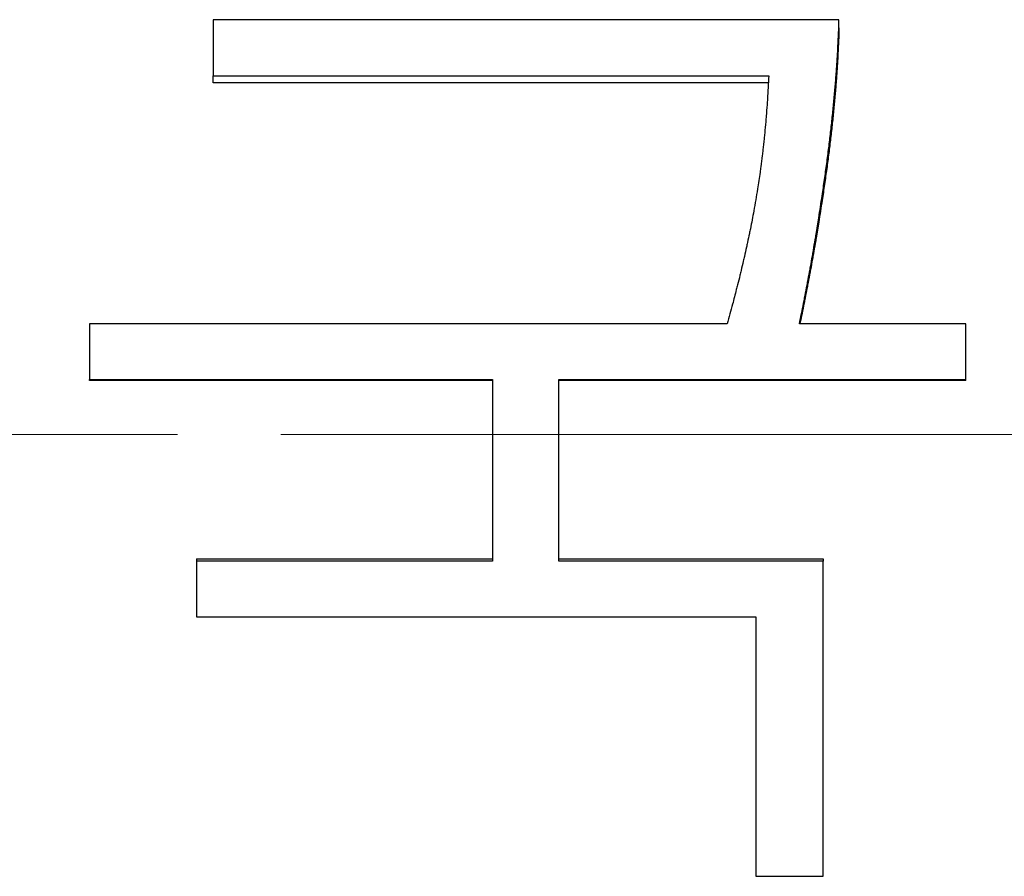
# Model space of a CAD drawing. Header units: millimetres. Extents: x 14 to 974, y 14 to 587.
# Tile 13 of 45: x 117 to 124, y 428 to 434. Entities that reach past the tile are written whole.
import ezdxf

# ---------------------------------------------------------------- set-up
doc = ezdxf.new("R2010")
doc.units = ezdxf.units.MM
doc.linetypes.add('CENTER', pattern=[50.8, 31.75, -6.35, 6.35, -6.35])
doc.linetypes.add('CHAIN', pattern=[0.3543, 0.2362, -0.0295, 0.0591, -0.0295])
doc.layers.add('외형선(ISO)', color=7, linetype='Continuous', lineweight=25)
doc.layers.add('좁은 외형선(ISO)', color=7, linetype='Continuous', lineweight=18)
doc.layers.add('중심선(ISO)', color=1, linetype='CENTER', lineweight=5, true_color=0xff0000)

msp = doc.modelspace()

# ---------------------------------------------------------------- linework, layer by layer
at = {"layer": '외형선(ISO)'}
for p, q in [((122.7674, 433.946), (122.7674, 434.0017)), ((118.4798, 433.5681), (118.4798, 433.6163)), ((122.2835, 433.5681), (118.4798, 433.5681)), ((117.6317, 431.5298), (117.6317, 431.5372)), ((120.3929, 431.5298), (117.6317, 431.5298)), ((123.6358, 431.5298), (120.8475, 431.5298)), ((123.6358, 431.5298), (123.6358, 431.5372)), ((118.3644, 430.3088), (120.3929, 430.3088)), ((118.3644, 430.3088), (118.3644, 430.2918)), ((120.8475, 430.3088), (122.6589, 430.3088)), ((122.6589, 430.3088), (122.6589, 430.2918))]:
    msp.add_line(p, q, dxfattribs=at)
for points in [[(122.7674, 434.0017), (121.3382, 434.0017), (119.909, 434.0017), (118.4798, 434.0017)], [(118.4798, 433.6163), (119.7484, 433.6163), (121.0171, 433.6163), (122.2857, 433.6163)], [(122.0008, 431.9177), (120.5444, 431.9177), (119.0881, 431.9177), (117.6317, 431.9177)], [(117.6317, 431.5372), (118.5521, 431.5372), (119.4725, 431.5372), (120.3929, 431.5372)], [(120.8475, 430.2918), (120.8475, 430.7067), (120.8475, 431.122), (120.8475, 431.5372)], [(120.8475, 431.5372), (121.7769, 431.5372), (122.7064, 431.5372), (123.6358, 431.5372)], [(120.3929, 430.2918), (119.7168, 430.2918), (119.0406, 430.2918), (118.3644, 430.2918)], [(122.6589, 428.1328), (122.6589, 428.8497), (122.6589, 429.5702), (122.6589, 430.2918)], [(118.3644, 429.9115), (119.6421, 429.9115), (120.9198, 429.9115), (122.1975, 429.9115)], [(122.1975, 429.9115), (122.1975, 429.3171), (122.1975, 428.7237), (122.1975, 428.1328)]]:
    msp.add_open_spline(points, degree=3, dxfattribs=at)
for points, knots in [([(118.4798, 434.0017), (118.4798, 433.991), (118.4798, 433.9803), (118.4798, 433.9696), (118.4798, 433.9589), (118.4798, 433.9482), (118.4798, 433.9375), (118.4798, 433.9322), (118.4798, 433.9268), (118.4798, 433.9215), (118.4798, 433.9108), (118.4798, 433.9), (118.4798, 433.8893), (118.4798, 433.884), (118.4798, 433.8786), (118.4798, 433.8733), (118.4798, 433.8626), (118.4798, 433.8519), (118.4798, 433.8412), (118.4798, 433.8358), (118.4798, 433.8305), (118.4798, 433.8251), (118.4798, 433.8144), (118.4798, 433.8037), (118.4798, 433.793), (118.4798, 433.7877), (118.4798, 433.7823), (118.4798, 433.7769), (118.4798, 433.7662), (118.4798, 433.7555), (118.4798, 433.7448), (118.4798, 433.7395), (118.4798, 433.7341), (118.4798, 433.7288), (118.4798, 433.7127), (118.4798, 433.6966), (118.4798, 433.6806), (118.4798, 433.6591), (118.4798, 433.6377), (118.4798, 433.6163)], [0, 0, 0, 0, 0.00316599, 0.00316599, 0.00316599, 0.00633198, 0.00633198, 0.00633198, 0.00791497, 0.00791497, 0.00791497, 0.01108096, 0.01108096, 0.01108096, 0.01266395, 0.01266395, 0.01266395, 0.01582994, 0.01582994, 0.01582994, 0.01741294, 0.01741294, 0.01741294, 0.02057892, 0.02057892, 0.02057892, 0.02216192, 0.02216192, 0.02216192, 0.02532791, 0.02532791, 0.02532791, 0.0269109, 0.0269109, 0.0269109, 0.03165988, 0.03165988, 0.03165988, 0.03799186, 0.03799186, 0.03799186, 0.03799186]), ([(122.6521, 432.7955), (122.6577, 432.8331), (122.6632, 432.8704), (122.6684, 432.9073), (122.6737, 432.9442), (122.6787, 432.9808), (122.6836, 433.017), (122.686, 433.0351), (122.6883, 433.0531), (122.6907, 433.0711), (122.6953, 433.107), (122.6997, 433.1425), (122.704, 433.1777), (122.7061, 433.1953), (122.7081, 433.2129), (122.7101, 433.2303), (122.7142, 433.2652), (122.718, 433.2997), (122.7216, 433.3339), (122.7234, 433.351), (122.7251, 433.368), (122.7268, 433.3849), (122.7303, 433.4187), (122.7335, 433.4523), (122.7365, 433.4854), (122.738, 433.502), (122.7394, 433.5185), (122.7408, 433.5349), (122.7436, 433.5677), (122.7462, 433.6002), (122.7486, 433.6323), (122.7498, 433.6484), (122.7509, 433.6644), (122.752, 433.6803), (122.7553, 433.728), (122.7581, 433.7749), (122.7605, 433.8211), (122.7636, 433.8827), (122.7659, 433.9429), (122.7674, 434.0017)], [0, 0, 0, 0, 0.083333, 0.083333, 0.083333, 0.166667, 0.166667, 0.166667, 0.208333, 0.208333, 0.208333, 0.291667, 0.291667, 0.291667, 0.333333, 0.333333, 0.333333, 0.416667, 0.416667, 0.416667, 0.458333, 0.458333, 0.458333, 0.541667, 0.541667, 0.541667, 0.583333, 0.583333, 0.583333, 0.666667, 0.666667, 0.666667, 0.708333, 0.708333, 0.708333, 0.833333, 0.833333, 0.833333, 1, 1, 1, 1]), ([(122.7674, 433.946), (122.7659, 433.8883), (122.7636, 433.8293), (122.7605, 433.7689), (122.7581, 433.7237), (122.7553, 433.6777), (122.752, 433.6309), (122.7509, 433.6153), (122.7498, 433.5996), (122.7486, 433.5839), (122.7462, 433.5524), (122.7436, 433.5205), (122.7408, 433.4883), (122.7394, 433.4722), (122.738, 433.4561), (122.7365, 433.4398), (122.7335, 433.4073), (122.7303, 433.3745), (122.7268, 433.3413), (122.7251, 433.3247), (122.7234, 433.308), (122.7216, 433.2913), (122.718, 433.2577), (122.7142, 433.2239), (122.7101, 433.1897), (122.7081, 433.1726), (122.7061, 433.1554), (122.704, 433.1382), (122.6997, 433.1037), (122.6953, 433.0688), (122.6907, 433.0336), (122.6883, 433.016), (122.686, 432.9983), (122.6836, 432.9806), (122.6787, 432.9451), (122.6737, 432.9092), (122.6684, 432.873), (122.6632, 432.8368), (122.6577, 432.8003), (122.6521, 432.7634)], [-1, -1, -1, -1, -0.833333, -0.833333, -0.833333, -0.708333, -0.708333, -0.708333, -0.666667, -0.666667, -0.666667, -0.583333, -0.583333, -0.583333, -0.541667, -0.541667, -0.541667, -0.458333, -0.458333, -0.458333, -0.416667, -0.416667, -0.416667, -0.333333, -0.333333, -0.333333, -0.291667, -0.291667, -0.291667, -0.208333, -0.208333, -0.208333, -0.166667, -0.166667, -0.166667, -0.083333, -0.083333, -0.083333, 0, 0, 0, 0]), ([(122.2857, 433.6163), (122.2846, 433.5899), (122.2833, 433.5635), (122.2819, 433.5372), (122.2805, 433.511), (122.279, 433.4847), (122.2773, 433.4586), (122.2764, 433.4455), (122.2755, 433.4324), (122.2746, 433.4194), (122.2728, 433.3933), (122.2708, 433.3672), (122.2687, 433.3413), (122.2676, 433.3283), (122.2665, 433.3153), (122.2654, 433.3023), (122.2631, 433.2764), (122.2607, 433.2505), (122.2582, 433.2247), (122.2569, 433.2118), (122.2556, 433.199), (122.2543, 433.1861), (122.2516, 433.1603), (122.2487, 433.1347), (122.2458, 433.109), (122.2443, 433.0962), (122.2428, 433.0834), (122.2412, 433.0707), (122.2381, 433.0451), (122.2349, 433.0196), (122.2315, 432.9942), (122.2298, 432.9815), (122.228, 432.9688), (122.2263, 432.9561), (122.221, 432.918), (122.2154, 432.8801), (122.2094, 432.8423), (122.2015, 432.7919), (122.193, 432.7418), (122.184, 432.6919)], [0, 0, 0, 0, 0.083333, 0.083333, 0.083333, 0.166667, 0.166667, 0.166667, 0.208333, 0.208333, 0.208333, 0.291667, 0.291667, 0.291667, 0.333333, 0.333333, 0.333333, 0.416667, 0.416667, 0.416667, 0.458333, 0.458333, 0.458333, 0.541667, 0.541667, 0.541667, 0.583333, 0.583333, 0.583333, 0.666667, 0.666667, 0.666667, 0.708333, 0.708333, 0.708333, 0.833333, 0.833333, 0.833333, 1, 1, 1, 1]), ([(122.4961, 431.9177), (122.501, 431.9411), (122.5058, 431.9646), (122.5106, 431.9882), (122.5154, 432.0118), (122.5202, 432.0355), (122.5249, 432.0593), (122.5272, 432.0711), (122.5296, 432.083), (122.5319, 432.095), (122.5366, 432.1188), (122.5412, 432.1427), (122.5458, 432.1667), (122.5481, 432.1787), (122.5503, 432.1907), (122.5526, 432.2028), (122.5571, 432.2268), (122.5616, 432.251), (122.566, 432.2752), (122.5682, 432.2873), (122.5704, 432.2994), (122.5726, 432.3116), (122.577, 432.3359), (122.5813, 432.3603), (122.5856, 432.3848), (122.5878, 432.397), (122.5899, 432.4092), (122.592, 432.4215), (122.5963, 432.4461), (122.6005, 432.4707), (122.6046, 432.4954), (122.6067, 432.5077), (122.6087, 432.5201), (122.6108, 432.5325), (122.6169, 432.5696), (122.623, 432.607), (122.6289, 432.6445), (122.6368, 432.6945), (122.6446, 432.7449), (122.6521, 432.7955)], [0, 0, 0, 0, 0.083333, 0.083333, 0.083333, 0.166667, 0.166667, 0.166667, 0.208333, 0.208333, 0.208333, 0.291667, 0.291667, 0.291667, 0.333333, 0.333333, 0.333333, 0.416667, 0.416667, 0.416667, 0.458333, 0.458333, 0.458333, 0.541667, 0.541667, 0.541667, 0.583333, 0.583333, 0.583333, 0.666667, 0.666667, 0.666667, 0.708333, 0.708333, 0.708333, 0.833333, 0.833333, 0.833333, 1, 1, 1, 1]), ([(122.6521, 432.7634), (122.6446, 432.7138), (122.6368, 432.6644), (122.6289, 432.6154), (122.623, 432.5786), (122.6169, 432.542), (122.6108, 432.5056), (122.6087, 432.4934), (122.6067, 432.4813), (122.6046, 432.4692), (122.6005, 432.445), (122.5963, 432.4208), (122.592, 432.3968), (122.5899, 432.3847), (122.5878, 432.3727), (122.5856, 432.3607), (122.5813, 432.3368), (122.577, 432.3129), (122.5726, 432.289), (122.5704, 432.2771), (122.5682, 432.2652), (122.566, 432.2533), (122.5616, 432.2296), (122.5571, 432.2059), (122.5526, 432.1823), (122.5503, 432.1705), (122.5481, 432.1587), (122.5458, 432.147), (122.5412, 432.1234), (122.5366, 432.1), (122.5319, 432.0766), (122.5296, 432.0649), (122.5272, 432.0533), (122.5249, 432.0416), (122.5202, 432.0183), (122.5154, 431.9951), (122.5106, 431.972), (122.5068, 431.9538), (122.503, 431.9357), (122.4992, 431.9177)], [-1, -1, -1, -1, -0.8333333, -0.8333333, -0.8333333, -0.7083333, -0.7083333, -0.7083333, -0.6666667, -0.6666667, -0.6666667, -0.5833333, -0.5833333, -0.5833333, -0.5416667, -0.5416667, -0.5416667, -0.4583333, -0.4583333, -0.4583333, -0.4166667, -0.4166667, -0.4166667, -0.3333333, -0.3333333, -0.3333333, -0.2916667, -0.2916667, -0.2916667, -0.2083333, -0.2083333, -0.2083333, -0.1666667, -0.1666667, -0.1666667, -0.0833333, -0.0833333, -0.0833333, -0.0179431, -0.0179431, -0.0179431, -0.0179431]), ([(122.184, 432.6919), (122.1802, 432.6716), (122.1763, 432.6511), (122.1723, 432.6306), (122.1684, 432.6101), (122.1643, 432.5894), (122.16, 432.5687), (122.1579, 432.5583), (122.1558, 432.5479), (122.1536, 432.5375), (122.1493, 432.5167), (122.1449, 432.4958), (122.1404, 432.4748), (122.1381, 432.4643), (122.1358, 432.4537), (122.1335, 432.4432), (122.1288, 432.422), (122.1241, 432.4008), (122.1192, 432.3795), (122.1168, 432.3689), (122.1143, 432.3582), (122.1118, 432.3475), (122.1068, 432.3261), (122.1017, 432.3046), (122.0965, 432.283), (122.0939, 432.2722), (122.0913, 432.2613), (122.0887, 432.2505), (122.0834, 432.2288), (122.0779, 432.207), (122.0724, 432.1851), (122.0697, 432.1741), (122.0669, 432.1632), (122.064, 432.1522), (122.0556, 432.1192), (122.0469, 432.086), (122.0379, 432.0525), (122.026, 432.008), (122.0136, 431.963), (122.0008, 431.9177)], [0, 0, 0, 0, 0.083333, 0.083333, 0.083333, 0.166667, 0.166667, 0.166667, 0.208333, 0.208333, 0.208333, 0.291667, 0.291667, 0.291667, 0.333333, 0.333333, 0.333333, 0.416667, 0.416667, 0.416667, 0.458333, 0.458333, 0.458333, 0.541667, 0.541667, 0.541667, 0.583333, 0.583333, 0.583333, 0.666667, 0.666667, 0.666667, 0.708333, 0.708333, 0.708333, 0.833333, 0.833333, 0.833333, 1, 1, 1, 1]), ([(117.6317, 431.9177), (117.6317, 431.9071), (117.6317, 431.8965), (117.6317, 431.886), (117.6317, 431.8754), (117.6317, 431.8648), (117.6317, 431.8543), (117.6317, 431.849), (117.6317, 431.8437), (117.6317, 431.8384), (117.6317, 431.8278), (117.6317, 431.8173), (117.6317, 431.8067), (117.6317, 431.8014), (117.6317, 431.7961), (117.6317, 431.7909), (117.6317, 431.7803), (117.6317, 431.7697), (117.6317, 431.7591), (117.6317, 431.7539), (117.6317, 431.7486), (117.6317, 431.7433), (117.6317, 431.7327), (117.6317, 431.7222), (117.6317, 431.7116), (117.6317, 431.7063), (117.6317, 431.701), (117.6317, 431.6957), (117.6317, 431.6852), (117.6317, 431.6746), (117.6317, 431.664), (117.6317, 431.6587), (117.6317, 431.6535), (117.6317, 431.6482), (117.6317, 431.6323), (117.6317, 431.6165), (117.6317, 431.6006), (117.6317, 431.5795), (117.6317, 431.5583), (117.6317, 431.5372)], [0, 0, 0, 0, 0.00310945, 0.00310945, 0.00310945, 0.00621891, 0.00621891, 0.00621891, 0.00777363, 0.00777363, 0.00777363, 0.01088308, 0.01088308, 0.01088308, 0.01243781, 0.01243781, 0.01243781, 0.01554726, 0.01554726, 0.01554726, 0.01710199, 0.01710199, 0.01710199, 0.02021144, 0.02021144, 0.02021144, 0.02176617, 0.02176617, 0.02176617, 0.02487562, 0.02487562, 0.02487562, 0.02643035, 0.02643035, 0.02643035, 0.03109453, 0.03109453, 0.03109453, 0.03731343, 0.03731343, 0.03731343, 0.03731343]), ([(123.6358, 431.9177), (123.6041, 431.9177), (123.5725, 431.9177), (123.5408, 431.9177), (123.5092, 431.9177), (123.4775, 431.9177), (123.4459, 431.9177), (123.43, 431.9177), (123.4142, 431.9177), (123.3984, 431.9177), (123.3667, 431.9177), (123.335, 431.9177), (123.3034, 431.9177), (123.2876, 431.9177), (123.2717, 431.9177), (123.2559, 431.9177), (123.2242, 431.9177), (123.1926, 431.9177), (123.1609, 431.9177), (123.1451, 431.9177), (123.1293, 431.9177), (123.1134, 431.9177), (123.0818, 431.9177), (123.0501, 431.9177), (123.0184, 431.9177), (123.0026, 431.9177), (122.9868, 431.9177), (122.971, 431.9177), (122.9393, 431.9177), (122.9076, 431.9177), (122.876, 431.9177), (122.8601, 431.9177), (122.8443, 431.9177), (122.8285, 431.9177), (122.7177, 431.9177), (122.6069, 431.9177), (122.4961, 431.9177)], [0, 0, 0, 0, 0.009498, 0.009498, 0.009498, 0.0189959, 0.0189959, 0.0189959, 0.0237449, 0.0237449, 0.0237449, 0.0332429, 0.0332429, 0.0332429, 0.0379919, 0.0379919, 0.0379919, 0.0474898, 0.0474898, 0.0474898, 0.0522388, 0.0522388, 0.0522388, 0.0617368, 0.0617368, 0.0617368, 0.0664858, 0.0664858, 0.0664858, 0.0759837, 0.0759837, 0.0759837, 0.0807327, 0.0807327, 0.0807327, 0.1139756, 0.1139756, 0.1139756, 0.1139756]), ([(123.6358, 431.5372), (123.6358, 431.5477), (123.6358, 431.5583), (123.6358, 431.5689), (123.6358, 431.5795), (123.6358, 431.59), (123.6358, 431.6006), (123.6358, 431.6059), (123.6358, 431.6112), (123.6358, 431.6165), (123.6358, 431.627), (123.6358, 431.6376), (123.6358, 431.6482), (123.6358, 431.6535), (123.6358, 431.6587), (123.6358, 431.664), (123.6358, 431.6746), (123.6358, 431.6852), (123.6358, 431.6957), (123.6358, 431.701), (123.6358, 431.7063), (123.6358, 431.7116), (123.6358, 431.7222), (123.6358, 431.7327), (123.6358, 431.7433), (123.6358, 431.7486), (123.6358, 431.7539), (123.6358, 431.7591), (123.6358, 431.7697), (123.6358, 431.7803), (123.6358, 431.7909), (123.6358, 431.7961), (123.6358, 431.8014), (123.6358, 431.8067), (123.6358, 431.8226), (123.6358, 431.8384), (123.6358, 431.8543), (123.6358, 431.8754), (123.6358, 431.8965), (123.6358, 431.9177)], [0, 0, 0, 0, 0.00310945, 0.00310945, 0.00310945, 0.00621891, 0.00621891, 0.00621891, 0.00777363, 0.00777363, 0.00777363, 0.01088308, 0.01088308, 0.01088308, 0.01243781, 0.01243781, 0.01243781, 0.01554726, 0.01554726, 0.01554726, 0.01710199, 0.01710199, 0.01710199, 0.02021144, 0.02021144, 0.02021144, 0.02176617, 0.02176617, 0.02176617, 0.02487562, 0.02487562, 0.02487562, 0.02643035, 0.02643035, 0.02643035, 0.03109453, 0.03109453, 0.03109453, 0.03731343, 0.03731343, 0.03731343, 0.03731343]), ([(120.3929, 431.5372), (120.3929, 431.4507), (120.3929, 431.3642), (120.3929, 431.2777), (120.3929, 431.2258), (120.3929, 431.1739), (120.3929, 431.122), (120.3929, 430.8452), (120.3929, 430.5684), (120.3929, 430.2918)], [0, 0, 0, 0, 0.025441, 0.025441, 0.025441, 0.0407056, 0.0407056, 0.0407056, 0.1221167, 0.1221167, 0.1221167, 0.1221167]), ([(118.3644, 430.2918), (118.3644, 430.2812), (118.3644, 430.2706), (118.3644, 430.2601), (118.3644, 430.2495), (118.3644, 430.2389), (118.3644, 430.2284), (118.3644, 430.2231), (118.3644, 430.2178), (118.3644, 430.2125), (118.3644, 430.202), (118.3644, 430.1914), (118.3644, 430.1808), (118.3644, 430.1756), (118.3644, 430.1703), (118.3644, 430.165), (118.3644, 430.1544), (118.3644, 430.1439), (118.3644, 430.1333), (118.3644, 430.128), (118.3644, 430.1227), (118.3644, 430.1174), (118.3644, 430.1069), (118.3644, 430.0963), (118.3644, 430.0858), (118.3644, 430.0805), (118.3644, 430.0752), (118.3644, 430.0699), (118.3644, 430.0594), (118.3644, 430.0488), (118.3644, 430.0382), (118.3644, 430.0329), (118.3644, 430.0277), (118.3644, 430.0224), (118.3644, 429.9854), (118.3644, 429.9485), (118.3644, 429.9115)], [0, 0, 0, 0, 0.00310945, 0.00310945, 0.00310945, 0.00621891, 0.00621891, 0.00621891, 0.00777363, 0.00777363, 0.00777363, 0.01088308, 0.01088308, 0.01088308, 0.01243781, 0.01243781, 0.01243781, 0.01554726, 0.01554726, 0.01554726, 0.01710199, 0.01710199, 0.01710199, 0.02021144, 0.02021144, 0.02021144, 0.02176617, 0.02176617, 0.02176617, 0.02487562, 0.02487562, 0.02487562, 0.02643035, 0.02643035, 0.02643035, 0.03731343, 0.03731343, 0.03731343, 0.03731343]), ([(122.6589, 430.2918), (122.5582, 430.2918), (122.4576, 430.2918), (122.357, 430.2918), (122.3318, 430.2918), (122.3067, 430.2918), (122.2815, 430.2918), (122.1557, 430.2918), (122.0299, 430.2918), (121.9041, 430.2918), (121.879, 430.2918), (121.8538, 430.2918), (121.8287, 430.2918), (121.7783, 430.2918), (121.728, 430.2918), (121.6777, 430.2918), (121.6525, 430.2918), (121.6274, 430.2918), (121.6022, 430.2918), (121.5519, 430.2918), (121.5016, 430.2918), (121.4513, 430.2918), (121.25, 430.2918), (121.0487, 430.2918), (120.8475, 430.2918)], [0, 0, 0, 0, 0.03019, 0.03019, 0.03019, 0.0377374, 0.0377374, 0.0377374, 0.0754749, 0.0754749, 0.0754749, 0.0830224, 0.0830224, 0.0830224, 0.0981174, 0.0981174, 0.0981174, 0.1056649, 0.1056649, 0.1056649, 0.1207598, 0.1207598, 0.1207598, 0.1811398, 0.1811398, 0.1811398, 0.1811398]), ([(122.1975, 428.1328), (122.2104, 428.1328), (122.2232, 428.1328), (122.236, 428.1328), (122.2488, 428.1328), (122.2616, 428.1328), (122.2744, 428.1328), (122.2808, 428.1328), (122.2872, 428.1328), (122.2937, 428.1328), (122.3065, 428.1328), (122.3193, 428.1328), (122.3321, 428.1328), (122.3385, 428.1328), (122.3449, 428.1328), (122.3513, 428.1328), (122.3641, 428.1328), (122.377, 428.1328), (122.3898, 428.1328), (122.3962, 428.1328), (122.4026, 428.1328), (122.409, 428.1328), (122.4218, 428.1328), (122.4346, 428.1328), (122.4474, 428.1328), (122.4538, 428.1328), (122.4602, 428.1328), (122.4667, 428.1328), (122.4795, 428.1328), (122.4923, 428.1328), (122.5051, 428.1328), (122.5115, 428.1328), (122.5179, 428.1328), (122.5243, 428.1328), (122.5435, 428.1328), (122.5628, 428.1328), (122.582, 428.1328), (122.6076, 428.1328), (122.6332, 428.1328), (122.6589, 428.1328)], [0, 0, 0, 0, 0.00384441, 0.00384441, 0.00384441, 0.00768883, 0.00768883, 0.00768883, 0.00961104, 0.00961104, 0.00961104, 0.01345545, 0.01345545, 0.01345545, 0.01537766, 0.01537766, 0.01537766, 0.01922207, 0.01922207, 0.01922207, 0.02114428, 0.02114428, 0.02114428, 0.02498869, 0.02498869, 0.02498869, 0.0269109, 0.0269109, 0.0269109, 0.03075531, 0.03075531, 0.03075531, 0.03267752, 0.03267752, 0.03267752, 0.03844414, 0.03844414, 0.03844414, 0.04613297, 0.04613297, 0.04613297, 0.04613297])]:
    msp.add_open_spline(points, degree=3, knots=knots, dxfattribs=at)
at = {"layer": '좁은 외형선(ISO)'}
msp.add_line((122.6521, 432.7634), (122.6521, 432.7955), dxfattribs=at)
at = {"layer": '중심선(ISO)', "linetype": 'CHAIN', "ltscale": 23.990969}
msp.add_line((93.4425, 431.1601), (166.2747, 431.1601), dxfattribs=at)

doc.saveas('drawing.dxf')
